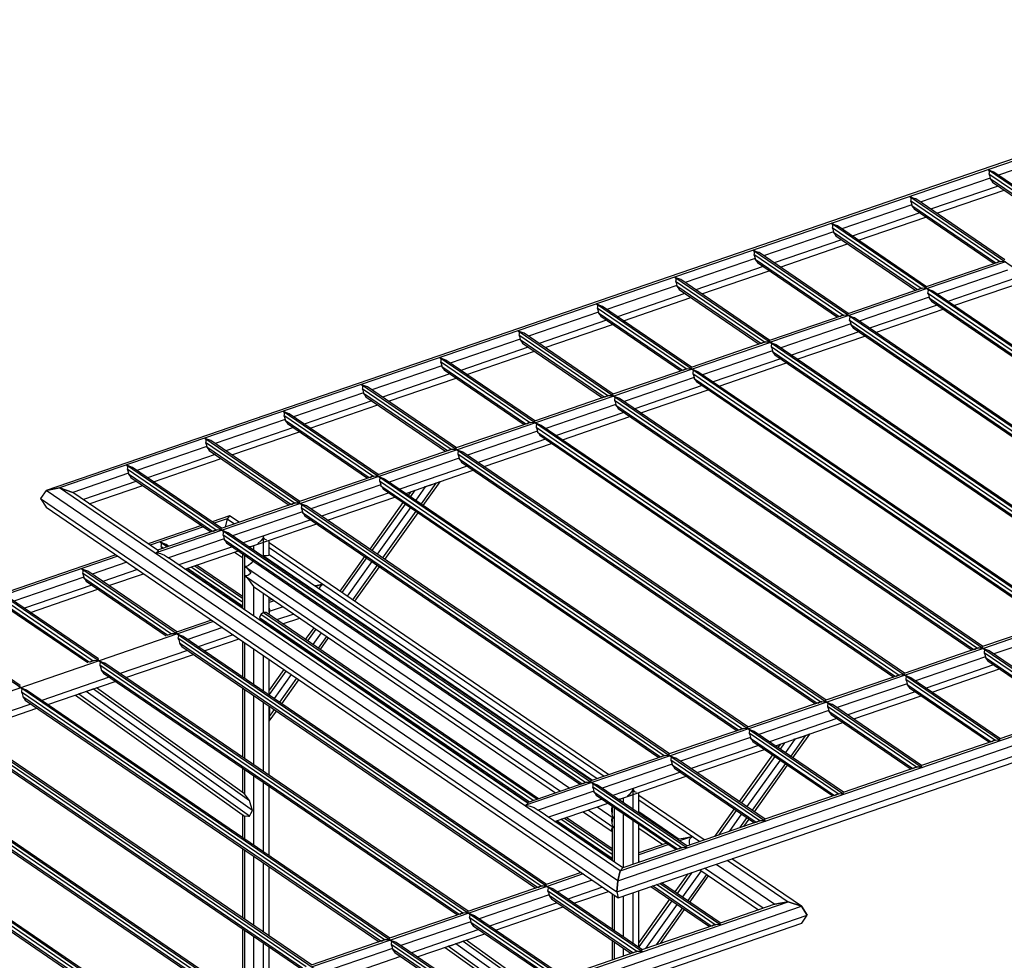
# Model space of a CAD drawing. Extents: x 343828 to 392391, y 90154 to 139469.
# Tile 3 of 27: x 370605 to 381454, y 100317 to 110675. Entities that reach past the tile are written whole.
import ezdxf

# ---------------------------------------------------------------- set-up
doc = ezdxf.new("R2010")
doc.units = 0
doc.header["$LTSCALE"] = 10
doc.header["$MEASUREMENT"] = 0
doc.layers.get('0').update_dxf_attribs({"linetype": 'CONTINUOUS'})
doc.layers.add('SECT-CUT', color=7, linetype='CONTINUOUS')

# ---------------------------------------------------------------- blocks, each defined once
blk = doc.blocks.new('A$C6fcd220c')
at = {"layer": 'SECT-CUT'}
for p, q in [((27767, 20520), (12635, 15337)), ((27740, 20488), (12782, 15364)), ((23899, 19071), (23129, 18808)), ((23036, 18776), (22266, 18512)), ((23015, 18869), (29194, 14652)), ((23037, 18857), (23015, 18869)), ((23015, 18869), (23025, 18853)), ((23025, 18829), (23022, 18821)), ((23022, 18821), (23029, 18803)), ((24003, 18152), (23022, 18821)), ((23025, 18853), (23025, 18829)), ((23029, 18803), (23036, 18776)), ((23036, 18776), (23037, 18768)), ((23070, 18844), (23037, 18857)), ((23080, 18841), (23070, 18844)), ((24061, 18172), (23080, 18841)), ((23127, 18688), (22382, 18433)), ((23037, 18768), (23051, 18750)), ((23962, 18137), (23037, 18768)), ((23051, 18750), (23063, 18732)), ((23063, 18732), (23944, 18130)), ((22152, 18573), (28331, 14356)), ((22174, 18561), (22152, 18573)), ((22152, 18573), (22162, 18558)), ((22162, 18558), (22162, 18533)), ((22207, 18549), (22174, 18561)), ((22449, 18388), (23193, 18643)), ((22173, 18480), (21403, 18216)), ((22162, 18533), (22159, 18526)), ((22159, 18526), (22166, 18508)), ((23140, 17856), (22159, 18526)), ((22166, 18508), (22173, 18480)), ((22173, 18480), (22174, 18472)), ((22174, 18472), (22188, 18454)), ((23099, 17841), (22174, 18472)), ((22188, 18454), (22200, 18436)), ((22217, 18546), (22207, 18549)), ((23198, 17876), (22217, 18546)), ((22264, 18392), (21519, 18137)), ((21586, 18092), (22330, 18347)), ((22200, 18436), (23081, 17835)), ((21289, 18278), (27468, 14061)), ((21311, 18266), (21289, 18278)), ((21289, 18278), (21299, 18262)), ((21299, 18238), (21296, 18230)), ((21296, 18230), (21303, 18212)), ((22277, 17561), (21296, 18230)), ((21299, 18262), (21299, 18238)), ((21344, 18253), (21311, 18266)), ((21354, 18250), (21344, 18253)), ((22335, 17580), (21354, 18250)), ((21310, 18185), (20540, 17921)), ((21303, 18212), (21310, 18185)), ((21310, 18185), (21311, 18177)), ((21311, 18177), (21325, 18159)), ((22236, 17546), (21311, 18177)), ((21325, 18159), (21337, 18141)), ((21337, 18141), (22218, 17539)), ((21401, 18097), (20656, 17842)), ((20723, 17796), (21467, 18052)), ((20426, 17982), (26605, 13765)), ((20448, 17970), (20426, 17982)), ((20426, 17982), (20436, 17966)), ((20436, 17942), (20433, 17935)), ((20433, 17935), (20440, 17916)), ((21414, 17265), (20433, 17935)), ((20436, 17966), (20436, 17942)), ((20440, 17916), (20447, 17889)), ((20481, 17958), (20448, 17970)), ((20491, 17955), (20481, 17958)), ((21472, 17285), (20491, 17955)), ((20447, 17889), (19677, 17625)), ((20538, 17801), (19793, 17546)), ((20447, 17889), (20448, 17881)), ((20448, 17881), (20462, 17863)), ((21373, 17250), (20448, 17881)), ((20462, 17863), (20474, 17845)), ((20474, 17845), (21355, 17244)), ((23151, 17859), (22332, 17578)), ((23205, 17854), (22342, 17559)), ((23106, 17844), (23125, 17853)), ((23110, 17845), (23127, 17854)), ((23125, 17853), (23140, 17856)), ((23139, 17855), (23138, 17856)), ((23140, 17856), (23150, 17859)), ((23150, 17859), (23183, 17861)), ((23183, 17861), (23205, 17854)), ((19563, 17686), (25742, 13470)), ((19585, 17675), (19563, 17686)), ((19563, 17686), (19573, 17671)), ((19860, 17501), (20604, 17756)), ((23227, 17761), (22457, 17497)), ((19584, 17594), (18814, 17330)), ((19573, 17647), (19570, 17639)), ((19570, 17639), (19577, 17621)), ((20551, 16969), (19570, 17639)), ((19573, 17671), (19573, 17647)), ((19577, 17621), (19584, 17594)), ((19584, 17594), (19585, 17585)), ((19618, 17662), (19585, 17675)), ((19585, 17585), (19599, 17568)), ((20510, 16954), (19585, 17585)), ((19628, 17659), (19618, 17662)), ((20609, 16989), (19628, 17659)), ((22331, 17569), (22332, 17579)), ((22332, 17579), (22335, 17580)), ((23318, 17673), (22573, 17418)), ((22639, 17373), (23384, 17628)), ((19675, 17506), (18930, 17250)), ((19599, 17568), (19611, 17549)), ((19611, 17549), (20492, 16948)), ((22288, 17563), (21469, 17283)), ((22342, 17559), (21479, 17263)), ((22243, 17548), (22262, 17558)), ((22247, 17549), (22264, 17558)), ((22262, 17558), (22277, 17561)), ((22276, 17559), (22275, 17560)), ((22277, 17561), (22287, 17563)), ((22287, 17563), (22320, 17566)), ((22320, 17566), (22342, 17559)), ((22342, 17559), (22331, 17569)), ((22365, 17547), (22342, 17559)), ((22342, 17559), (22353, 17543)), ((22342, 17559), (22342, 17559)), ((22342, 17559), (22342, 17559)), ((22352, 17519), (22349, 17511)), ((22349, 17511), (22357, 17493)), ((22349, 17511), (26350, 14781)), ((22353, 17543), (22352, 17519)), ((22357, 17493), (22364, 17466)), ((22398, 17534), (22365, 17547)), ((22407, 17531), (22398, 17534)), ((26408, 14801), (22407, 17531)), ((18700, 17391), (24879, 13174)), ((18722, 17379), (18700, 17391)), ((18700, 17391), (18711, 17375)), ((18711, 17375), (18710, 17351)), ((18755, 17366), (18722, 17379)), ((18765, 17363), (18755, 17366)), ((19746, 16694), (18765, 17363)), ((18997, 17205), (19741, 17460)), ((22364, 17466), (21594, 17202)), ((22455, 17378), (21710, 17122)), ((22364, 17466), (22365, 17458)), ((22365, 17458), (22378, 17440)), ((22365, 17458), (26309, 14766)), ((22378, 17440), (22391, 17422)), ((22391, 17422), (26291, 14760)), ((18721, 17298), (17951, 17034)), ((18710, 17351), (18707, 17344)), ((18707, 17344), (18715, 17325)), ((19688, 16674), (18707, 17344)), ((18715, 17325), (18721, 17298)), ((18721, 17298), (18722, 17290)), ((18722, 17290), (18736, 17272)), ((19647, 16659), (18722, 17290)), ((18736, 17272), (18748, 17254)), ((18748, 17254), (19629, 16653)), ((21425, 17268), (20606, 16987)), ((21479, 17263), (20616, 16968)), ((21380, 17252), (21399, 17262)), ((21384, 17254), (21401, 17262)), ((21399, 17262), (21414, 17265)), ((21413, 17264), (21412, 17265)), ((21414, 17265), (21424, 17268)), ((21424, 17268), (21457, 17270)), ((21457, 17270), (21479, 17263)), ((21468, 17274), (21469, 17283)), ((21479, 17263), (21468, 17274)), ((21469, 17283), (21472, 17285)), ((21502, 17251), (21479, 17263)), ((21479, 17263), (21490, 17247)), ((21479, 17263), (21479, 17263)), ((21479, 17263), (21479, 17263)), ((21535, 17239), (21502, 17251)), ((21776, 17077), (22521, 17332)), ((18812, 17210), (18067, 16955)), ((18134, 16910), (18878, 17165)), ((21501, 17170), (20731, 16906)), ((21489, 17223), (21486, 17216)), ((21486, 17216), (21494, 17197)), ((21486, 17216), (25487, 14486)), ((21490, 17247), (21489, 17223)), ((21494, 17197), (21501, 17170)), ((21501, 17170), (21502, 17162)), ((21502, 17162), (21515, 17144)), ((21502, 17162), (25446, 14471)), ((21515, 17144), (21528, 17126)), ((21544, 17236), (21535, 17239)), ((25545, 14506), (21544, 17236)), ((17837, 17095), (24016, 12878)), ((17859, 17084), (17837, 17095)), ((17837, 17095), (17848, 17080)), ((17847, 17055), (17844, 17048)), ((17844, 17048), (17852, 17030)), ((18825, 16378), (17844, 17048)), ((17848, 17080), (17847, 17055)), ((17892, 17071), (17859, 17084)), ((17902, 17068), (17892, 17071)), ((18883, 16398), (17902, 17068)), ((21592, 17082), (20847, 16827)), ((20913, 16782), (21658, 17037)), ((21528, 17126), (25428, 14464)), ((17858, 17002), (17088, 16739)), ((17852, 17030), (17858, 17002)), ((17858, 17002), (17859, 16994)), ((17859, 16994), (17873, 16976)), ((18784, 16363), (17859, 16994)), ((17873, 16976), (17885, 16958)), ((17885, 16958), (18766, 16357)), ((20562, 16972), (19743, 16692)), ((20616, 16967), (19753, 16672)), ((20517, 16957), (20536, 16967)), ((20521, 16958), (20538, 16967)), ((20536, 16967), (20551, 16969)), ((20550, 16968), (20549, 16969)), ((20551, 16969), (20561, 16972)), ((20561, 16972), (20594, 16974)), ((20594, 16974), (20616, 16967)), ((20605, 16978), (20606, 16988)), ((20616, 16968), (20605, 16978)), ((20606, 16988), (20609, 16989)), ((20639, 16956), (20616, 16968)), ((20616, 16968), (20616, 16968)), ((20616, 16967), (20616, 16968)), ((20616, 16967), (20627, 16952)), ((20626, 16927), (20623, 16920)), ((20627, 16952), (20626, 16927)), ((20672, 16943), (20639, 16956)), ((20681, 16940), (20672, 16943)), ((24682, 14210), (20681, 16940)), ((17949, 16914), (17204, 16659)), ((17271, 16614), (18016, 16869)), ((20638, 16874), (19868, 16611)), ((20623, 16920), (20631, 16902)), ((20623, 16920), (24624, 14190)), ((20631, 16902), (20638, 16874)), ((20638, 16874), (20639, 16866)), ((20639, 16866), (20652, 16848)), ((20639, 16866), (24583, 14175)), ((20652, 16848), (20665, 16830)), ((20665, 16830), (24565, 14169)), ((16974, 16800), (23153, 12583)), ((16996, 16788), (16974, 16800)), ((16974, 16800), (16985, 16784)), ((16984, 16760), (16981, 16752)), ((16981, 16752), (16989, 16734)), ((17962, 16083), (16981, 16752)), ((16985, 16784), (16984, 16760)), ((16989, 16734), (16995, 16707)), ((17029, 16775), (16996, 16788)), ((17039, 16772), (17029, 16775)), ((18020, 16103), (17039, 16772)), ((20729, 16786), (19984, 16531)), ((20050, 16486), (20795, 16741)), ((16995, 16707), (16225, 16443)), ((17086, 16619), (16341, 16364)), ((16995, 16707), (16996, 16699)), ((16996, 16699), (17010, 16681)), ((17921, 16068), (16996, 16699)), ((17010, 16681), (17022, 16663)), ((17022, 16663), (17903, 16062)), ((19699, 16677), (18880, 16396)), ((19753, 16672), (18890, 16376)), ((19654, 16661), (19673, 16671)), ((19658, 16663), (19675, 16671)), ((19673, 16671), (19688, 16674)), ((19687, 16673), (19686, 16673)), ((19688, 16674), (19698, 16676)), ((19698, 16676), (19731, 16679)), ((19731, 16679), (19753, 16672)), ((19742, 16683), (19743, 16692)), ((19753, 16672), (19742, 16683)), ((19743, 16692), (19746, 16694)), ((19776, 16660), (19753, 16672)), ((19753, 16672), (19764, 16656)), ((19753, 16672), (19753, 16672)), ((19753, 16672), (19753, 16672)), ((19763, 16632), (19760, 16625)), ((19760, 16625), (19768, 16606)), ((19760, 16625), (23761, 13895)), ((19764, 16656), (19763, 16632)), ((19768, 16606), (19775, 16579)), ((19809, 16647), (19776, 16660)), ((19818, 16644), (19809, 16647)), ((23819, 13914), (19818, 16644)), ((16111, 16504), (22290, 12287)), ((16133, 16492), (16111, 16504)), ((16111, 16504), (16122, 16489)), ((16166, 16480), (16133, 16492)), ((16408, 16319), (17153, 16574)), ((19775, 16579), (19005, 16315)), ((19866, 16491), (19121, 16236)), ((19775, 16579), (19776, 16571)), ((19776, 16571), (19789, 16553)), ((19776, 16571), (23720, 13880)), ((19789, 16553), (19802, 16535)), ((19802, 16535), (23702, 13873)), ((16132, 16411), (15362, 16147)), ((16121, 16464), (16118, 16457)), ((16118, 16457), (16126, 16439)), ((17099, 15787), (16118, 16457)), ((16122, 16489), (16121, 16464)), ((16126, 16439), (16132, 16411)), ((16132, 16411), (16133, 16403)), ((16133, 16403), (16147, 16385)), ((17058, 15772), (16133, 16403)), ((16147, 16385), (16159, 16367)), ((16176, 16477), (16166, 16480)), ((17157, 15807), (16176, 16477)), ((18835, 16381), (18868, 16383)), ((18868, 16383), (18890, 16376)), ((18879, 16387), (18880, 16396)), ((18890, 16376), (18879, 16387)), ((18880, 16396), (18883, 16398)), ((19187, 16191), (19932, 16446)), ((16223, 16323), (15479, 16068)), ((15545, 16023), (16290, 16278)), ((16159, 16367), (17040, 15766)), ((18836, 16381), (18017, 16101)), ((18890, 16376), (18027, 16081)), ((18912, 16283), (18142, 16020)), ((18791, 16366), (18810, 16375)), ((18795, 16367), (18812, 16376)), ((18810, 16375), (18825, 16378)), ((18824, 16377), (18823, 16378)), ((18825, 16378), (18835, 16381)), ((18913, 16364), (18890, 16376)), ((18890, 16376), (18901, 16360)), ((18890, 16376), (18890, 16376)), ((18890, 16376), (18890, 16376)), ((18900, 16336), (18897, 16329)), ((18897, 16329), (18905, 16311)), ((18897, 16329), (22898, 13599)), ((18901, 16360), (18900, 16336)), ((18905, 16311), (18912, 16283)), ((18912, 16283), (18913, 16275)), ((18946, 16352), (18913, 16364)), ((18913, 16275), (18927, 16257)), ((18913, 16275), (22857, 13584)), ((18955, 16349), (18946, 16352)), ((22956, 13619), (18955, 16349)), ((15248, 16209), (21427, 11992)), ((15270, 16197), (15248, 16209)), ((15248, 16209), (15259, 16193)), ((15258, 16169), (15255, 16161)), ((15259, 16193), (15258, 16169)), ((15303, 16184), (15270, 16197)), ((15313, 16181), (15303, 16184)), ((16294, 15511), (15313, 16181)), ((19003, 16195), (18258, 15940)), ((18927, 16257), (18939, 16239)), ((18935, 11038), (34068, 16220)), ((18939, 16239), (22839, 13578)), ((18961, 11147), (33920, 16270)), ((15269, 16116), (14499, 15852)), ((15255, 16161), (15263, 16143)), ((16236, 15492), (15255, 16161)), ((15263, 16143), (15269, 16116)), ((15269, 16116), (15270, 16108)), ((15270, 16108), (15284, 16090)), ((16195, 15477), (15270, 16108)), ((15284, 16090), (15296, 16072)), ((15296, 16072), (16177, 15470)), ((17973, 16085), (17154, 15805)), ((18027, 16081), (17164, 15785)), ((17928, 16070), (17947, 16080)), ((17932, 16071), (17949, 16080)), ((17947, 16080), (17962, 16083)), ((17961, 16081), (17960, 16082)), ((17962, 16083), (17972, 16085)), ((17972, 16085), (18005, 16088)), ((18005, 16088), (18027, 16081)), ((18016, 16092), (18017, 16101)), ((18027, 16081), (18016, 16092)), ((18017, 16101), (18020, 16103)), ((18050, 16069), (18027, 16081)), ((18027, 16081), (18038, 16065)), ((18027, 16081), (18027, 16081)), ((18027, 16081), (18027, 16081)), ((18038, 16065), (18037, 16041)), ((18083, 16056), (18050, 16069)), ((18324, 15895), (19069, 16150)), ((18925, 10915), (34130, 16123)), ((15360, 16028), (14616, 15773)), ((14682, 15727), (15427, 15983)), ((18049, 15988), (17279, 15724)), ((18037, 16041), (18034, 16033)), ((18034, 16033), (18042, 16015)), ((18034, 16033), (22035, 13303)), ((18042, 16015), (18049, 15988)), ((18049, 15988), (18050, 15980)), ((18050, 15980), (18064, 15962)), ((18050, 15980), (21994, 13288)), ((18064, 15962), (18076, 15944)), ((18092, 16053), (18083, 16056)), ((22093, 13323), (18092, 16053)), ((18938, 10851), (34070, 16034)), ((14385, 15913), (20564, 11696)), ((14407, 15901), (14385, 15913)), ((14385, 15913), (14396, 15897)), ((14395, 15873), (14392, 15866)), ((14392, 15866), (14400, 15847)), ((15373, 15196), (14392, 15866)), ((14396, 15897), (14395, 15873)), ((14400, 15847), (14406, 15820)), ((14440, 15889), (14407, 15901)), ((14450, 15886), (14440, 15889)), ((15431, 15216), (14450, 15886)), ((18140, 15900), (17395, 15645)), ((17461, 15599), (18206, 15855)), ((18076, 15944), (21976, 13282)), ((14406, 15820), (13636, 15556)), ((14497, 15732), (13753, 15477)), ((14406, 15820), (14407, 15812)), ((14407, 15812), (14421, 15794)), ((15332, 15181), (14407, 15812)), ((14421, 15794), (14433, 15776)), ((14433, 15776), (15314, 15175)), ((17110, 15790), (16291, 15509)), ((17164, 15785), (16301, 15490)), ((17065, 15775), (17084, 15784)), ((17069, 15776), (17086, 15785)), ((17084, 15784), (17099, 15787)), ((17098, 15786), (17097, 15787)), ((17099, 15787), (17109, 15790)), ((17109, 15790), (17142, 15792)), ((17142, 15792), (17164, 15785)), ((17153, 15796), (17154, 15805)), ((17164, 15785), (17153, 15796)), ((17154, 15805), (17157, 15807)), ((17187, 15773), (17164, 15785)), ((17164, 15785), (17175, 15769)), ((17164, 15785), (17164, 15785)), ((17164, 15785), (17164, 15785)), ((17174, 15745), (17171, 15738)), ((17171, 15738), (17179, 15719)), ((17171, 15738), (21172, 13008)), ((17175, 15769), (17174, 15745)), ((17220, 15761), (17187, 15773)), ((17229, 15758), (17220, 15761)), ((21230, 13028), (17229, 15758)), ((13819, 15432), (14564, 15687)), ((17186, 15692), (16416, 15428)), ((17179, 15719), (17186, 15692)), ((17186, 15692), (17187, 15684)), ((17187, 15684), (17201, 15666)), ((17187, 15684), (21131, 12993)), ((17201, 15666), (17213, 15648)), ((17213, 15648), (21113, 12987)), ((13543, 15525), (12930, 15314)), ((13522, 15617), (19701, 11401)), ((13544, 15606), (13522, 15617)), ((13522, 15617), (13533, 15602)), ((13532, 15578), (13529, 15570)), ((13529, 15570), (13537, 15552)), ((14510, 14900), (13529, 15570)), ((13533, 15602), (13532, 15578)), ((13537, 15552), (13543, 15525)), ((13543, 15525), (13544, 15517)), ((13577, 15593), (13544, 15606)), ((13544, 15517), (13558, 15499)), ((14469, 14885), (13544, 15517)), ((13587, 15590), (13577, 15593)), ((14568, 14920), (13587, 15590)), ((17277, 15604), (16532, 15349)), ((16598, 15304), (17343, 15559)), ((13634, 15437), (13046, 15235)), ((13558, 15499), (13570, 15480)), ((13570, 15480), (14451, 14879)), ((16247, 15494), (15428, 15214)), ((16301, 15490), (15438, 15194)), ((16202, 15479), (16221, 15489)), ((16206, 15480), (16223, 15489)), ((16221, 15489), (16236, 15492)), ((16235, 15490), (16234, 15491)), ((16236, 15492), (16246, 15494)), ((16246, 15494), (16279, 15497)), ((16279, 15497), (16301, 15490)), ((16290, 15501), (16291, 15510)), ((16301, 15490), (16290, 15501)), ((16291, 15510), (16294, 15511)), ((16324, 15478), (16301, 15490)), ((16301, 15490), (16312, 15474)), ((16301, 15490), (16301, 15490)), ((16301, 15490), (16301, 15490)), ((16311, 15450), (16308, 15442)), ((16308, 15442), (16316, 15424)), ((16308, 15442), (20309, 12712)), ((16312, 15474), (16311, 15450)), ((16316, 15424), (16323, 15397)), ((16357, 15465), (16324, 15478)), ((16366, 15462), (16357, 15465)), ((20367, 12732), (16366, 15462)), ((16929, 15416), (16767, 15189)), ((16792, 15172), (16978, 15433)), ((16929, 15416), (16866, 15392)), ((16923, 15415), (16922, 15413)), ((16953, 15422), (16929, 15416)), ((16941, 15419), (16965, 15429)), ((16978, 15433), (16953, 15422)), ((16965, 15429), (16964, 15429)), ((16978, 15433), (16973, 15432)), ((12635, 15337), (12575, 15249)), ((12635, 15337), (12575, 15249)), ((12782, 15364), (12635, 15337)), ((12635, 15337), (12782, 15364)), ((18935, 11038), (12635, 15337)), ((12930, 15314), (12782, 15364)), ((18961, 11147), (12782, 15364)), ((12782, 15364), (12930, 15314)), ((13863, 14678), (12930, 15314)), ((12930, 15314), (12930, 15314)), ((13112, 15190), (13701, 15391)), ((16323, 15397), (15553, 15133)), ((16414, 15309), (15669, 15054)), ((16323, 15397), (16324, 15389)), ((16324, 15389), (16338, 15371)), ((16324, 15389), (20268, 12697)), ((16338, 15371), (16350, 15353)), ((16350, 15353), (20250, 12691)), ((16654, 15323), (16626, 15285)), ((16700, 15339), (16650, 15269)), ((16813, 15376), (16708, 15229)), ((16813, 15376), (16800, 15373)), ((16814, 15377), (16809, 15376)), ((16866, 15392), (16813, 15376)), ((16879, 15397), (16814, 15377)), ((16818, 15379), (16817, 15378)), ((12575, 15249), (12637, 15151)), ((12575, 15249), (18925, 10915)), ((12575, 15249), (12637, 15151)), ((12575, 15249), (12575, 15249)), ((12575, 15249), (12575, 15249)), ((12575, 15249), (12575, 15249)), ((12575, 15249), (12575, 15249)), ((15384, 15199), (14565, 14918)), ((15438, 15194), (14575, 14899)), ((15339, 15183), (15358, 15193)), ((15343, 15185), (15360, 15194)), ((15358, 15193), (15373, 15196)), ((15372, 15195), (15371, 15196)), ((15373, 15196), (15383, 15199)), ((15383, 15199), (15416, 15201)), ((15416, 15201), (15438, 15194)), ((15427, 15205), (15428, 15214)), ((15438, 15194), (15427, 15205)), ((15428, 15214), (15431, 15216)), ((15461, 15182), (15438, 15194)), ((15438, 15194), (15449, 15178)), ((15438, 15194), (15438, 15194)), ((15438, 15194), (15438, 15194)), ((15735, 15008), (16480, 15263)), ((16568, 15203), (16202, 14690)), ((12637, 15151), (12637, 15151)), ((12637, 15151), (18938, 10851)), ((12637, 15151), (12637, 15151)), ((15460, 15101), (14690, 14837)), ((15448, 15154), (15445, 15147)), ((15445, 15147), (15453, 15128)), ((15445, 15147), (19446, 12417)), ((15449, 15178), (15448, 15154)), ((15453, 15128), (15460, 15101)), ((15460, 15101), (15461, 15093)), ((15494, 15170), (15461, 15182)), ((15461, 15093), (15475, 15075)), ((15461, 15093), (19405, 12402)), ((15504, 15167), (15494, 15170)), ((19504, 12437), (15504, 15167)), ((16592, 15187), (16225, 14674)), ((16650, 15148), (16284, 14634)), ((16709, 15108), (16342, 14594)), ((16367, 14577), (16734, 15091)), ((14658, 15057), (14466, 14990)), ((14631, 15024), (14488, 14975)), ((14631, 15024), (14609, 14933)), ((14631, 15024), (14609, 14933)), ((14658, 15057), (14631, 15024)), ((14658, 15056), (14631, 15024)), ((14631, 15024), (14712, 14969)), ((14658, 15056), (14658, 15057)), ((14762, 14986), (14658, 15056)), ((15551, 15013), (14806, 14758)), ((15475, 15075), (15487, 15057)), ((15487, 15057), (19387, 12396)), ((14347, 14950), (13759, 14749)), ((14370, 14935), (13782, 14733)), ((14575, 14899), (13836, 14645)), ((14521, 14903), (13863, 14678)), ((14476, 14888), (14495, 14898)), ((14480, 14889), (14497, 14898)), ((14495, 14898), (14510, 14900)), ((14509, 14899), (14508, 14900)), ((14510, 14900), (14520, 14903)), ((14520, 14903), (14553, 14905)), ((14553, 14905), (14575, 14899)), ((14564, 14909), (14565, 14919)), ((14575, 14899), (14564, 14909)), ((14565, 14919), (14568, 14920)), ((14598, 14887), (14575, 14899)), ((14575, 14899), (14586, 14883)), ((14575, 14899), (14575, 14899)), ((14575, 14899), (14575, 14899)), ((14586, 14883), (14585, 14858)), ((14631, 14874), (14598, 14887)), ((14641, 14871), (14631, 14874)), ((18641, 12141), (14641, 14871)), ((14872, 14713), (15617, 14968)), ((13914, 14759), (13892, 14770)), ((13892, 14770), (13902, 14755)), ((13892, 14770), (13972, 14715)), ((13902, 14755), (13902, 14731)), ((13947, 14746), (13914, 14759)), ((14597, 14805), (13984, 14595)), ((14585, 14858), (14582, 14851)), ((14582, 14851), (14590, 14833)), ((14582, 14851), (18583, 12121)), ((14590, 14833), (14597, 14805)), ((14597, 14805), (14598, 14797)), ((14598, 14797), (14612, 14779)), ((14598, 14797), (18542, 12106)), ((14612, 14779), (14624, 14761)), ((14624, 14761), (18524, 12100)), ((15003, 14780), (14968, 14753)), ((15025, 14806), (15003, 14780)), ((15032, 14833), (15025, 14806)), ((15031, 14835), (15032, 14833)), ((15032, 14833), (15033, 14836)), ((15032, 14618), (15032, 14835)), ((15036, 14810), (15032, 14833)), ((15048, 14795), (15036, 14810)), ((15068, 14788), (15048, 14795)), ((15094, 14788), (15093, 14788)), ((15094, 14627), (15094, 14788)), ((18835, 12206), (15094, 14759)), ((13856, 14654), (13836, 14645)), ((13836, 14645), (13864, 14648)), ((13867, 14662), (13856, 14654)), ((13863, 14678), (13870, 14670)), ((13864, 14648), (13898, 14641)), ((13870, 14670), (13867, 14662)), ((13902, 14731), (13899, 14723)), ((13899, 14723), (13906, 14705)), ((13899, 14723), (13931, 14701)), ((13906, 14705), (13909, 14694)), ((13957, 14743), (13947, 14746)), ((13989, 14721), (13957, 14743)), ((14688, 14717), (14100, 14516)), ((14166, 14471), (14754, 14672)), ((14711, 14657), (14799, 14597)), ((14899, 14719), (14878, 14715)), ((14901, 14720), (14881, 14716)), ((14920, 14728), (14899, 14719)), ((14923, 14730), (14920, 14728)), ((14920, 14728), (14920, 14680)), ((14920, 14728), (14920, 14728)), ((15094, 14708), (18785, 12189)), ((13405, 14627), (60, 10057)), ((13427, 14612), (207, 10084)), ((13526, 14545), (13143, 14414)), ((13898, 14641), (13939, 14623)), ((13939, 14623), (13984, 14595)), ((13984, 14595), (13984, 14595)), ((17936, 11898), (13984, 14595)), ((14799, 14642), (14799, 14039)), ((14823, 14625), (14823, 14022)), ((14916, 14562), (14892, 14531)), ((15032, 14618), (15022, 14611)), ((15055, 14617), (15032, 14618)), ((15032, 14618), (18656, 12145)), ((15073, 14618), (15055, 14617)), ((15086, 14621), (15073, 14618)), ((15094, 14627), (15086, 14621)), ((18706, 12162), (15094, 14627)), ((16144, 14609), (15872, 14228)), ((16167, 14593), (15896, 14212)), ((16225, 14553), (15954, 14172)), ((13029, 14475), (19208, 10258)), ((13051, 14463), (13029, 14475)), ((13029, 14475), (13039, 14459)), ((13039, 14435), (13036, 14428)), ((13039, 14459), (13039, 14435)), ((13084, 14450), (13051, 14463)), ((13094, 14447), (13084, 14450)), ((14075, 13778), (13094, 14447)), ((13642, 14465), (13259, 14334)), ((14174, 14474), (14799, 14047)), ((14192, 14480), (14799, 14065)), ((14234, 14494), (14799, 14109)), ((14276, 14508), (14799, 14151)), ((14799, 14168), (14292, 14514)), ((14823, 14504), (18405, 12059)), ((14823, 14504), (14823, 14504)), ((14843, 14499), (14823, 14504)), ((14823, 14504), (14843, 14487)), ((14866, 14509), (14843, 14499)), ((14843, 14487), (14866, 14461)), ((14892, 14531), (14866, 14509)), ((14866, 14461), (14891, 14426)), ((16284, 14513), (16012, 14132)), ((16037, 14116), (16309, 14496)), ((13050, 14382), (12280, 14118)), ((13036, 14428), (13044, 14409)), ((13036, 14428), (14017, 13758)), ((13044, 14409), (13050, 14382)), ((13050, 14382), (13051, 14374)), ((13051, 14374), (13065, 14356)), ((13051, 14374), (13976, 13743)), ((13065, 14356), (13077, 14338)), ((13077, 14338), (13958, 13737)), ((13326, 14289), (13708, 14420)), ((14823, 14399), (18304, 12024)), ((14823, 14399), (14823, 14399)), ((14823, 14399), (14843, 14383)), ((14843, 14395), (14823, 14399)), ((14866, 14404), (14843, 14395)), ((14843, 14383), (14866, 14356)), ((14891, 14426), (14866, 14404)), ((14866, 14356), (14892, 14321)), ((14892, 14321), (14920, 14278)), ((13141, 14294), (12396, 14039)), ((12463, 13994), (13207, 14249)), ((14920, 14278), (18250, 12006)), ((14920, 14278), (14920, 13956)), ((15622, 14289), (15595, 14285)), ((15684, 14305), (15606, 14278)), ((15657, 14297), (15622, 14289)), ((15652, 14246), (15653, 14268)), ((15653, 14268), (15665, 14291)), ((15684, 14305), (15657, 14297)), ((15665, 14291), (15684, 14305)), ((12166, 14179), (18345, 9962)), ((12173, 14132), (13154, 13462)), ((13212, 13482), (12231, 14152)), ((15032, 13992), (15032, 14202)), ((15094, 13996), (15094, 14159)), ((15127, 14137), (15094, 14126)), ((15150, 14122), (15094, 14103)), ((12188, 14078), (13113, 13447)), ((12214, 14042), (13095, 13441)), ((15094, 13996), (15090, 13970)), ((15094, 14039), (15097, 14022)), ((15094, 14036), (15097, 14021)), ((15095, 14002), (15094, 13996)), ((15248, 14055), (15095, 14002)), ((15097, 14022), (15095, 14002)), ((14459, 13908), (14072, 13776)), ((14481, 13893), (14082, 13756)), ((15000, 13971), (14986, 13938)), ((14986, 13938), (15000, 13910)), ((14986, 13938), (17962, 11907)), ((15007, 13974), (15000, 13971)), ((18004, 11922), (15000, 13971)), ((15000, 13910), (17944, 11901)), ((15032, 13992), (15007, 13974)), ((15055, 13991), (15032, 13992)), ((15032, 13992), (18045, 11936)), ((15032, 13880), (15032, 13888)), ((15059, 13991), (15055, 13991)), ((18062, 11942), (15059, 13991)), ((15364, 13975), (15176, 13911)), ((15242, 13866), (15430, 13930)), ((23771, 13897), (22953, 13617)), ((23826, 13893), (22963, 13597)), ((11303, 13884), (17482, 9667)), ((12349, 13187), (11368, 13856)), ((14579, 13826), (14197, 13695)), ((15052, 13875), (15046, 13871)), ((15058, 13870), (15050, 13868)), ((15054, 13865), (15055, 13865)), ((15055, 13865), (15073, 13857)), ((15073, 13857), (15081, 13847)), ((15116, 13822), (15124, 13825)), ((15584, 13825), (15492, 13696)), ((15608, 13809), (15515, 13680)), ((23848, 13800), (23078, 13536)), ((14082, 13756), (13219, 13460)), ((13983, 13745), (14002, 13755)), ((14028, 13760), (13987, 13747)), ((13987, 13747), (14004, 13755)), ((14002, 13755), (14017, 13758)), ((14015, 13757), (14016, 13757)), ((14017, 13758), (14027, 13760)), ((14027, 13760), (14060, 13763)), ((14060, 13763), (14082, 13756)), ((14071, 13767), (14072, 13776)), ((14082, 13756), (14071, 13767)), ((14072, 13776), (14075, 13778)), ((14105, 13744), (14082, 13756)), ((14082, 13756), (14093, 13740)), ((14082, 13756), (14082, 13756)), ((14092, 13716), (14089, 13709)), ((14089, 13709), (14097, 13690)), ((18090, 10978), (14089, 13709)), ((14093, 13740), (14092, 13716)), ((14097, 13690), (14104, 13663)), ((14138, 13731), (14105, 13744)), ((14147, 13728), (14138, 13731)), ((18148, 10998), (14147, 13728)), ((14696, 13746), (14313, 13615)), ((14379, 13570), (14762, 13701)), ((14799, 13676), (14799, 13284)), ((15666, 13769), (15573, 13640)), ((15724, 13729), (15632, 13600)), ((15657, 13583), (15749, 13712)), ((10440, 13588), (16619, 9371)), ((14195, 13575), (13450, 13320)), ((14104, 13663), (14105, 13655)), ((14105, 13655), (14118, 13637)), ((18049, 10963), (14105, 13655)), ((14118, 13637), (14131, 13619)), ((14131, 13619), (18031, 10957)), ((14823, 13659), (14823, 13267)), ((14920, 13593), (14920, 13201)), ((15433, 13614), (15429, 13609)), ((15457, 13598), (15453, 13593)), ((22908, 13602), (22090, 13321)), ((22963, 13597), (22100, 13302)), ((22864, 13586), (22883, 13596)), ((22868, 13588), (22885, 13596)), ((22883, 13596), (22898, 13599)), ((22896, 13599), (22897, 13598)), ((22898, 13599), (22907, 13602)), ((22907, 13602), (22940, 13604)), ((22940, 13604), (22963, 13597)), ((22952, 13608), (22953, 13617)), ((22952, 13608), (22963, 13597)), ((22953, 13617), (22956, 13619)), ((22963, 13597), (22962, 13597)), ((22962, 13597), (22962, 13597)), ((22985, 13585), (22963, 13597)), ((22963, 13597), (22974, 13581)), ((22974, 13581), (22973, 13557)), ((23018, 13573), (22985, 13585)), ((23028, 13570), (23018, 13573)), ((24009, 12900), (23028, 13570)), ((13219, 13460), (11493, 12869)), ((13120, 13450), (13139, 13459)), ((13165, 13465), (13124, 13451)), ((13124, 13451), (13141, 13460)), ((13139, 13459), (13154, 13462)), ((13152, 13462), (13153, 13461)), ((13154, 13462), (13164, 13465)), ((13164, 13465), (13197, 13467)), ((13197, 13467), (13219, 13460)), ((13208, 13471), (13209, 13480)), ((13219, 13460), (13208, 13471)), ((13209, 13480), (13212, 13482)), ((13242, 13448), (13219, 13460)), ((13219, 13460), (13230, 13444)), ((13219, 13460), (13219, 13460)), ((13219, 13460), (13219, 13460)), ((13219, 13460), (13219, 13460)), ((13516, 13275), (14261, 13530)), ((15032, 13125), (15032, 13517)), ((15094, 13082), (15094, 13474)), ((15515, 13558), (15511, 13553)), ((15574, 13518), (15570, 13513)), ((15595, 13496), (15599, 13501)), ((22985, 13504), (22215, 13240)), ((22973, 13557), (22970, 13550)), ((22970, 13550), (22978, 13531)), ((23951, 12880), (22970, 13550)), ((22978, 13531), (22985, 13504)), ((22985, 13504), (22985, 13496)), ((22985, 13496), (22999, 13478)), ((22985, 13496), (23910, 12865)), ((22999, 13478), (23011, 13460)), ((23011, 13460), (23892, 12859)), ((13229, 13420), (13226, 13413)), ((13226, 13413), (13234, 13395)), ((17227, 10683), (13226, 13413)), ((13230, 13444), (13229, 13420)), ((13234, 13395), (13241, 13367)), ((13241, 13367), (13242, 13359)), ((13275, 13436), (13242, 13448)), ((13242, 13359), (13255, 13341)), ((17186, 10668), (13242, 13359)), ((13284, 13433), (13275, 13436)), ((17285, 10703), (13284, 13433)), ((15255, 13364), (15094, 13139)), ((15279, 13348), (15094, 13090)), ((23076, 13416), (22331, 13161)), ((22397, 13116), (23142, 13371)), ((9577, 13293), (15756, 9076)), ((13332, 13279), (12587, 13024)), ((13255, 13341), (13268, 13323)), ((13268, 13323), (17168, 10662)), ((15337, 13309), (15149, 13045)), ((15395, 13269), (15207, 13005)), ((15232, 12988), (15420, 13252)), ((22045, 13306), (21227, 13026)), ((22100, 13301), (21237, 13006)), ((22001, 13291), (22020, 13301)), ((22005, 13292), (22022, 13301)), ((22020, 13301), (22035, 13303)), ((22033, 13303), (22034, 13302)), ((22035, 13303), (22044, 13306)), ((22044, 13306), (22077, 13308)), ((22077, 13308), (22100, 13301)), ((22089, 13312), (22090, 13322)), ((22089, 13312), (22100, 13302)), ((22090, 13322), (22093, 13323)), ((22100, 13302), (22099, 13302)), ((22099, 13302), (22099, 13302)), ((22122, 13290), (22100, 13302)), ((22100, 13301), (22111, 13286)), ((22110, 13261), (22107, 13254)), ((22107, 13254), (22115, 13236)), ((23088, 12585), (22107, 13254)), ((22111, 13286), (22110, 13261)), ((22115, 13236), (22122, 13208)), ((22155, 13277), (22122, 13290)), ((22165, 13274), (22155, 13277)), ((23146, 12605), (22165, 13274)), ((12334, 13172), (12356, 13165)), ((12345, 13176), (12346, 13185)), ((12356, 13165), (12345, 13176)), ((12346, 13185), (12349, 13187)), ((12379, 13153), (12356, 13165)), ((12356, 13165), (12367, 13149)), ((12356, 13165), (12356, 13165)), ((12356, 13165), (12356, 13165)), ((12356, 13165), (12356, 13165)), ((12367, 13149), (12366, 13125)), ((12412, 13140), (12379, 13153)), ((12421, 13137), (12412, 13140)), ((16422, 10407), (12421, 13137)), ((12653, 12979), (13398, 13234)), ((13122, 13137), (13077, 13123)), ((13152, 13149), (13110, 13133)), ((13159, 13151), (13122, 13137)), ((13152, 13149), (13151, 13150)), ((13153, 13150), (13152, 13149)), ((13163, 13154), (13159, 13151)), ((13159, 13151), (14878, 11922)), ((14823, 11997), (13192, 13164)), ((14799, 13163), (14799, 12399)), ((14823, 13146), (14823, 12383)), ((22122, 13208), (21352, 12945)), ((22122, 13208), (22123, 13200)), ((22123, 13200), (22136, 13182)), ((22123, 13200), (23047, 12570)), ((22136, 13182), (22148, 13164)), ((22148, 13164), (23029, 12564)), ((12366, 13125), (12363, 13117)), ((12363, 13117), (12371, 13099)), ((16364, 10387), (12363, 13117)), ((12371, 13099), (12378, 13072)), ((12378, 13072), (12379, 13064)), ((12379, 13064), (12393, 13046)), ((16323, 10372), (12379, 13064)), ((12393, 13046), (12405, 13028)), ((12405, 13028), (16305, 10366)), ((12960, 13084), (14823, 11751)), ((12995, 13095), (12989, 13094)), ((13036, 13107), (12995, 13095)), ((14878, 11748), (12995, 13095)), ((13001, 13098), (12999, 13097)), ((13000, 13098), (13001, 13098)), ((13047, 13111), (13001, 13098)), ((13077, 13123), (13036, 13107)), ((13077, 13123), (13076, 13124)), ((14911, 11811), (13077, 13123)), ((14920, 13080), (14920, 12317)), ((21226, 13017), (21227, 13026)), ((21227, 13026), (21230, 13028)), ((22213, 13120), (21468, 12865)), ((21534, 12820), (22279, 13075)), ((8714, 12997), (14893, 8780)), ((12469, 12984), (11724, 12729)), ((11790, 12683), (12535, 12939)), ((15032, 12240), (15032, 13004)), ((15094, 12198), (15094, 12961)), ((15094, 12961), (15096, 12901)), ((15095, 12961), (15097, 12915)), ((15149, 12924), (15095, 12848)), ((15097, 12915), (15095, 12848)), ((21182, 13011), (20364, 12730)), ((21237, 13006), (20374, 12710)), ((21259, 12913), (20489, 12649)), ((21138, 12995), (21157, 13005)), ((21142, 12997), (21159, 13005)), ((21157, 13005), (21172, 13008)), ((21170, 13007), (21171, 13007)), ((21172, 13008), (21182, 13010)), ((21182, 13010), (21214, 13013)), ((21214, 13013), (21237, 13006)), ((21226, 13017), (21237, 13006)), ((21237, 13006), (21236, 13006)), ((21236, 13006), (21236, 13006)), ((21259, 12994), (21237, 13006)), ((21237, 13006), (21248, 12990)), ((21247, 12966), (21244, 12959)), ((21244, 12959), (21252, 12940)), ((22225, 12289), (21244, 12959)), ((21248, 12990), (21247, 12966)), ((21252, 12940), (21259, 12913)), ((21292, 12981), (21259, 12994)), ((21259, 12913), (21260, 12905)), ((21302, 12978), (21292, 12981)), ((22283, 12309), (21302, 12978)), ((15501, 10092), (11500, 12822)), ((15559, 10112), (11558, 12842)), ((15095, 12856), (15094, 12854)), ((15096, 12835), (15094, 12811)), ((15095, 12796), (15174, 12907)), ((15095, 12848), (15097, 12823)), ((15097, 12823), (15095, 12796)), ((21350, 12825), (20605, 12570)), ((21260, 12905), (21273, 12887)), ((21260, 12905), (22184, 12274)), ((21273, 12887), (21285, 12869)), ((21285, 12869), (22166, 12268)), ((23962, 12883), (23143, 12603)), ((15460, 10077), (11516, 12768)), ((11542, 12732), (15442, 10071)), ((15094, 12798), (15095, 12796)), ((20319, 12715), (19501, 12435)), ((20374, 12710), (19511, 12415)), ((20275, 12700), (20294, 12709)), ((20279, 12701), (20296, 12710)), ((20294, 12709), (20309, 12712)), ((20307, 12712), (20308, 12711)), ((20309, 12712), (20319, 12715)), ((20319, 12715), (20351, 12717)), ((20351, 12717), (20374, 12710)), ((20363, 12721), (20364, 12730)), ((20363, 12721), (20374, 12710)), ((20364, 12730), (20367, 12732)), ((20374, 12711), (20373, 12711)), ((20373, 12711), (20373, 12711)), ((20396, 12698), (20374, 12710)), ((20374, 12710), (20385, 12694)), ((20385, 12694), (20384, 12670)), ((20429, 12686), (20396, 12698)), ((20671, 12525), (21416, 12780)), ((20396, 12617), (19626, 12354)), ((20384, 12670), (20381, 12663)), ((20381, 12663), (20389, 12645)), ((21362, 11994), (20381, 12663)), ((20389, 12645), (20396, 12617)), ((20396, 12617), (20397, 12609)), ((20397, 12609), (20410, 12591)), ((20397, 12609), (21321, 11979)), ((20410, 12591), (20422, 12573)), ((20439, 12683), (20429, 12686)), ((21420, 12013), (20439, 12683)), ((20886, 12597), (20781, 12450)), ((21001, 12636), (20840, 12410)), ((20864, 12393), (21050, 12653)), ((20886, 12597), (20872, 12593)), ((20887, 12598), (20881, 12597)), ((20939, 12613), (20886, 12597)), ((20951, 12618), (20887, 12598)), ((20891, 12600), (20890, 12599)), ((21001, 12636), (20939, 12613)), ((20996, 12636), (20994, 12634)), ((21026, 12643), (21001, 12636)), ((21014, 12640), (21038, 12650)), ((21050, 12653), (21026, 12643)), ((21038, 12650), (21036, 12650)), ((21050, 12653), (21046, 12653)), ((23099, 12587), (22280, 12307)), ((23088, 12585), (23098, 12587)), ((23098, 12587), (23131, 12590)), ((23131, 12590), (23153, 12583)), ((23142, 12594), (23143, 12603)), ((23153, 12583), (23142, 12594)), ((23143, 12603), (23146, 12605)), ((14638, 9796), (10637, 12526)), ((14696, 9816), (10695, 12546)), ((20487, 12529), (19742, 12274)), ((19808, 12229), (20553, 12484)), ((20422, 12573), (21303, 11972)), ((20726, 12544), (20699, 12505)), ((20773, 12559), (20723, 12489)), ((23054, 12572), (23073, 12582)), ((23058, 12573), (23075, 12582)), ((23073, 12582), (23088, 12585)), ((23086, 12584), (23087, 12583)), ((14597, 9781), (10653, 12473)), ((10679, 12437), (14579, 9775)), ((19456, 12419), (18638, 12139)), ((19511, 12415), (18648, 12119)), ((19412, 12404), (19431, 12414)), ((19416, 12405), (19433, 12414)), ((19431, 12414), (19446, 12417)), ((19444, 12416), (19445, 12415)), ((19446, 12417), (19456, 12419)), ((19456, 12419), (19488, 12422)), ((19488, 12422), (19511, 12415)), ((19500, 12426), (19501, 12435)), ((19500, 12426), (19511, 12415)), ((19501, 12435), (19504, 12437)), ((19511, 12415), (19510, 12415)), ((19510, 12415), (19510, 12415)), ((19533, 12403), (19511, 12415)), ((19511, 12415), (19522, 12399)), ((19521, 12375), (19518, 12367)), ((19522, 12399), (19521, 12375)), ((19566, 12390), (19533, 12403)), ((19576, 12387), (19566, 12390)), ((20557, 11718), (19576, 12387)), ((20641, 12424), (20274, 11911)), ((20665, 12408), (20298, 11895)), ((20723, 12368), (20356, 11855)), ((14799, 12278), (14799, 12014)), ((14823, 12262), (14823, 11996)), ((19533, 12322), (18763, 12058)), ((19518, 12367), (19526, 12349)), ((20499, 11698), (19518, 12367)), ((19526, 12349), (19533, 12322)), ((19533, 12322), (19534, 12314)), ((19534, 12314), (19547, 12296)), ((19534, 12314), (20458, 11683)), ((19547, 12296), (19559, 12278)), ((19559, 12278), (20440, 11677)), ((20781, 12328), (20415, 11815)), ((20440, 11798), (20806, 12311)), ((22236, 12292), (21417, 12011)), ((22191, 12277), (22210, 12286)), ((22195, 12278), (22212, 12287)), ((22210, 12286), (22225, 12289)), ((22223, 12289), (22224, 12288)), ((22225, 12289), (22235, 12292)), ((22235, 12292), (22268, 12294)), ((22268, 12294), (22290, 12287)), ((22279, 12298), (22280, 12307)), ((22290, 12287), (22279, 12298)), ((22280, 12307), (22283, 12309)), ((13775, 9501), (9774, 12231)), ((13734, 9486), (9790, 12177)), ((13833, 9521), (9832, 12251)), ((14920, 12196), (14920, 11432)), ((19624, 12234), (18879, 11979)), ((18945, 11933), (19690, 12189)), ((9816, 12141), (13716, 9479)), ((15032, 11356), (15032, 12119)), ((15094, 11313), (15094, 12077)), ((18648, 12119), (17909, 11866)), ((18593, 12124), (17935, 11898)), ((18549, 12109), (18568, 12118)), ((18553, 12110), (18570, 12119)), ((18568, 12118), (18583, 12121)), ((18581, 12121), (18582, 12120)), ((18583, 12121), (18593, 12124)), ((18593, 12124), (18625, 12126)), ((18625, 12126), (18648, 12119)), ((18637, 12130), (18638, 12139)), ((18637, 12130), (18648, 12119)), ((18638, 12139), (18641, 12141)), ((18648, 12120), (18647, 12120)), ((18647, 12120), (18647, 12119)), ((18670, 12107), (18648, 12119)), ((18648, 12119), (18659, 12103)), ((18658, 12079), (18655, 12072)), ((18655, 12072), (18663, 12053)), ((19636, 11402), (18655, 12072)), ((18659, 12103), (18658, 12079)), ((18663, 12053), (18670, 12026)), ((18703, 12095), (18670, 12107)), ((18713, 12092), (18703, 12095)), ((19694, 11422), (18713, 12092)), ((19097, 12027), (19104, 12053)), ((19104, 12053), (19103, 12056)), ((19103, 12056), (19105, 12056)), ((19106, 12057), (19105, 12056)), ((19105, 11824), (19105, 12056)), ((19106, 12054), (19106, 12057)), ((19110, 12031), (19106, 12054)), ((14823, 11996), (14823, 11997)), ((14843, 11968), (14823, 11996)), ((14866, 11937), (14843, 11968)), ((14878, 11922), (14866, 11937)), ((18670, 12026), (18056, 11816)), ((18761, 11938), (18173, 11737)), ((18670, 12026), (18671, 12018)), ((18671, 12018), (18684, 12000)), ((18671, 12018), (19595, 11387)), ((18684, 12000), (18697, 11982)), ((18697, 11982), (19577, 11381)), ((18972, 11939), (18951, 11935)), ((18974, 11940), (18954, 11936)), ((18993, 11949), (18972, 11939)), ((18995, 11951), (18993, 11949)), ((18993, 11949), (18993, 11901)), ((18993, 11949), (18993, 11949)), ((19040, 11974), (19075, 12000)), ((19075, 12000), (19097, 12027)), ((19122, 12016), (19110, 12031)), ((19141, 12009), (19122, 12016)), ((19167, 12009), (19166, 12009)), ((19167, 11782), (19167, 12009)), ((19888, 11488), (19167, 11979)), ((21373, 11996), (20554, 11716)), ((21328, 11981), (21347, 11991)), ((21332, 11982), (21349, 11991)), ((21347, 11991), (21362, 11994)), ((21360, 11993), (21361, 11992)), ((21362, 11994), (21372, 11996)), ((21372, 11996), (21405, 11999)), ((21405, 11999), (21427, 11992)), ((21416, 12002), (21417, 12012)), ((21427, 11992), (21416, 12002)), ((21417, 12012), (21420, 12013)), ((14892, 11871), (14878, 11922)), ((14911, 11811), (14892, 11871)), ((17928, 11874), (17909, 11866)), ((17909, 11866), (17936, 11869)), ((17940, 11883), (17928, 11874)), ((17936, 11898), (17942, 11891)), ((17936, 11869), (17971, 11861)), ((17942, 11891), (17940, 11883)), ((17971, 11861), (18012, 11844)), ((18012, 11844), (18056, 11816)), ((18239, 11692), (18827, 11893)), ((18709, 11852), (18896, 11724)), ((18869, 11817), (18872, 11863)), ((18870, 11815), (18872, 11862)), ((18872, 11862), (18872, 11784)), ((18896, 11846), (18896, 11243)), ((19167, 11928), (19838, 11471)), ((20216, 11829), (20000, 11526)), ((14799, 11768), (14799, 11515)), ((14823, 11751), (14843, 11753)), ((14823, 11751), (14823, 11751)), ((14823, 11751), (14823, 11498)), ((14843, 11753), (14866, 11751)), ((14866, 11751), (14878, 11748)), ((14878, 11748), (14892, 11779)), ((14892, 11779), (14911, 11811)), ((18989, 11180), (18056, 11816)), ((18348, 11729), (18872, 11372)), ((18872, 11389), (18365, 11735)), ((18553, 11799), (18872, 11581)), ((18607, 11818), (18896, 11620)), ((18873, 11774), (18869, 11817)), ((18869, 11711), (18873, 11726)), ((18872, 11722), (18872, 11682)), ((18882, 11743), (18873, 11774)), ((18873, 11726), (18882, 11731)), ((18896, 11724), (18882, 11743)), ((18882, 11731), (18896, 11724)), ((18993, 11780), (18993, 11181)), ((19167, 11801), (19610, 11498)), ((20240, 11813), (20046, 11542)), ((20298, 11774), (20161, 11581)), ((20357, 11734), (20276, 11621)), ((20554, 11716), (20557, 11718)), ((18247, 11694), (18872, 11268)), ((18265, 11700), (18872, 11286)), ((18872, 11329), (18307, 11715)), ((18870, 11710), (18870, 11713)), ((18873, 11669), (18870, 11712)), ((18872, 11691), (18870, 11712)), ((18870, 11606), (18873, 11621)), ((18872, 11686), (18871, 11690)), ((18872, 11690), (18872, 11691)), ((18872, 11686), (18872, 11686)), ((18872, 11686), (18872, 11686)), ((18872, 11617), (18872, 11259)), ((18882, 11638), (18873, 11669)), ((18873, 11621), (18882, 11626)), ((18896, 11620), (18882, 11638)), ((18882, 11626), (18896, 11620)), ((18896, 11620), (18896, 11620)), ((18896, 11620), (18896, 11620)), ((18896, 11620), (18896, 11620)), ((19105, 11220), (19105, 11703)), ((19167, 11241), (19167, 11661)), ((19167, 11616), (19430, 11437)), ((20510, 11701), (19691, 11420)), ((20325, 11637), (20382, 11717)), ((20465, 11685), (20484, 11695)), ((20469, 11687), (20486, 11696)), ((20484, 11695), (20499, 11698)), ((20497, 11698), (20498, 11697)), ((20499, 11698), (20509, 11701)), ((20509, 11701), (20542, 11703)), ((20542, 11703), (20564, 11696)), ((20553, 11707), (20554, 11716)), ((20564, 11696), (20553, 11707)), ((18872, 11587), (18870, 11608)), ((18872, 11581), (18870, 11606)), ((19655, 11504), (19610, 11498)), ((19757, 11525), (19615, 11477)), ((19695, 11510), (19655, 11504)), ((19730, 11517), (19695, 11510)), ((19726, 11489), (19737, 11512)), ((19757, 11525), (19730, 11517)), ((19737, 11512), (19757, 11525)), ((14799, 11394), (14799, 10630)), ((19647, 11405), (18989, 11180)), ((19474, 11452), (19167, 11347)), ((19496, 11436), (19167, 11323)), ((19610, 11498), (19592, 11492)), ((19602, 11390), (19621, 11400)), ((19606, 11391), (19623, 11400)), ((19610, 11498), (19610, 11498)), ((19621, 11400), (19636, 11402)), ((19634, 11402), (19635, 11401)), ((19636, 11402), (19646, 11405)), ((19646, 11405), (19679, 11407)), ((19679, 11407), (19701, 11401)), ((19690, 11411), (19691, 11421)), ((19701, 11401), (19690, 11411)), ((19691, 11421), (19694, 11422)), ((19724, 11456), (19726, 11489)), ((19728, 11433), (19724, 11456)), ((14823, 11377), (14823, 10614)), ((14920, 11311), (14920, 10548)), ((15032, 10471), (15032, 11235)), ((15094, 10429), (15094, 11192)), ((18989, 11180), (18961, 11147)), ((18961, 11147), (18989, 11180)), ((19167, 11259), (19170, 11243)), ((19167, 11257), (19169, 11242)), ((19170, 11243), (19170, 11242)), ((20537, 10736), (19891, 11178)), ((20017, 11221), (20664, 10780)), ((20141, 11264), (20811, 10807)), ((20959, 10757), (20191, 11281)), ((18531, 11129), (18145, 10996)), ((18554, 11113), (18155, 10977)), ((18935, 11038), (18961, 11147)), ((18961, 11147), (18935, 11038)), ((19706, 11115), (19564, 10916)), ((19752, 11131), (19588, 10900)), ((19852, 11149), (19646, 10861)), ((19911, 11109), (19705, 10821)), ((19729, 10804), (19935, 11092)), ((19837, 11159), (20484, 10718)), ((18100, 10981), (17282, 10701)), ((18155, 10977), (17292, 10681)), ((18056, 10966), (18075, 10976)), ((18060, 10967), (18077, 10976)), ((18075, 10976), (18090, 10978)), ((18089, 10977), (18088, 10978)), ((18090, 10978), (18099, 10981)), ((18099, 10981), (18132, 10983)), ((18132, 10983), (18155, 10977)), ((18144, 10987), (18145, 10997)), ((18144, 10987), (18155, 10977)), ((18145, 10997), (18148, 10998)), ((18155, 10977), (18154, 10977)), ((18154, 10977), (18154, 10977)), ((18177, 10965), (18155, 10977)), ((18155, 10977), (18166, 10961)), ((18166, 10961), (18165, 10937)), ((18210, 10952), (18177, 10965)), ((18652, 11046), (18270, 10915)), ((18768, 10967), (18386, 10836)), ((18925, 10915), (18935, 11038)), ((18935, 11038), (18925, 10915)), ((19300, 10976), (19947, 10534)), ((19965, 10540), (19318, 10982)), ((20006, 10555), (19360, 10996)), ((19401, 11010), (20071, 10554)), ((20064, 10575), (19418, 11016)), ((18177, 10883), (17407, 10620)), ((18165, 10937), (18162, 10929)), ((18162, 10929), (18170, 10911)), ((19143, 10260), (18162, 10929)), ((18170, 10911), (18177, 10883)), ((18177, 10883), (18177, 10876)), ((18177, 10876), (18191, 10858)), ((19102, 10245), (18177, 10876)), ((18191, 10858), (18203, 10839)), ((18220, 10949), (18210, 10952)), ((19201, 10280), (18220, 10949)), ((18452, 10791), (18834, 10922)), ((18872, 10896), (18872, 10504)), ((18896, 10880), (18896, 10488)), ((18925, 10915), (18938, 10851)), ((18925, 10915), (18938, 10851)), ((18993, 10870), (18993, 10422)), ((19105, 10345), (19105, 10909)), ((19167, 10303), (19167, 10930)), ((6360, 5757), (20959, 10757)), ((6387, 5867), (20811, 10807)), ((18268, 10796), (17523, 10540)), ((17589, 10495), (18334, 10750)), ((18203, 10839), (19084, 10239)), ((19506, 10835), (19167, 10360)), ((19530, 10819), (19167, 10311)), ((19588, 10779), (19240, 10292)), ((20664, 10780), (20061, 10573)), ((20811, 10807), (20664, 10780)), ((20664, 10780), (20811, 10807)), ((20664, 10780), (20664, 10780)), ((20811, 10807), (20959, 10757)), ((20959, 10757), (20811, 10807)), ((20959, 10757), (21021, 10659)), ((21021, 10659), (20959, 10757)), ((6350, 5635), (21021, 10659)), ((17237, 10686), (16419, 10405)), ((17292, 10681), (16429, 10386)), ((17193, 10670), (17212, 10680)), ((17197, 10672), (17214, 10680)), ((17212, 10680), (17227, 10683)), ((17226, 10682), (17225, 10683)), ((17227, 10683), (17236, 10686)), ((17236, 10686), (17269, 10688)), ((17269, 10688), (17292, 10681)), ((17281, 10692), (17282, 10701)), ((17281, 10692), (17292, 10681)), ((17282, 10701), (17285, 10703)), ((17292, 10681), (17291, 10681)), ((17291, 10681), (17291, 10681)), ((17314, 10669), (17292, 10681)), ((17292, 10681), (17303, 10665)), ((17302, 10641), (17299, 10634)), ((17299, 10634), (17307, 10615)), ((18280, 9964), (17299, 10634)), ((17303, 10665), (17302, 10641)), ((17347, 10657), (17314, 10669)), ((17357, 10654), (17347, 10657)), ((18338, 9984), (17357, 10654)), ((19647, 10739), (19356, 10332)), ((19404, 10348), (19671, 10722)), ((20961, 10571), (21021, 10659)), ((20961, 10571), (21021, 10659)), ((20971, 10738), (20971, 10738)), ((6363, 5571), (20961, 10571)), ((17314, 10588), (16544, 10324)), ((17307, 10615), (17314, 10588)), ((17314, 10588), (17314, 10580)), ((17314, 10580), (17328, 10562)), ((18239, 9949), (17314, 10580)), ((17328, 10562), (17340, 10544)), ((17340, 10544), (18221, 9943)), ((20017, 10558), (19198, 10278)), ((19972, 10543), (19991, 10553)), ((19976, 10544), (19993, 10553)), ((19991, 10553), (20006, 10555)), ((20005, 10554), (20004, 10555)), ((20006, 10555), (20016, 10558)), ((20016, 10558), (20049, 10560)), ((20049, 10560), (20071, 10554)), ((20060, 10564), (20061, 10574)), ((20071, 10554), (20060, 10564)), ((20061, 10574), (20064, 10575)), ((14799, 10509), (14799, 9851)), ((14823, 10493), (14823, 9859)), ((14920, 10427), (14920, 9892)), ((17405, 10500), (16660, 10245)), ((16726, 10200), (17471, 10455)), ((15032, 9930), (15032, 10350)), ((15094, 9952), (15094, 10308)), ((16374, 10390), (15556, 10110)), ((16429, 10385), (15566, 10090)), ((16330, 10375), (16349, 10384)), ((16334, 10376), (16351, 10385)), ((16349, 10384), (16364, 10387)), ((16363, 10386), (16362, 10387)), ((16364, 10387), (16373, 10390)), ((16373, 10390), (16406, 10392)), ((16406, 10392), (16429, 10385)), ((16418, 10396), (16419, 10406)), ((16418, 10396), (16429, 10386)), ((16419, 10406), (16422, 10407)), ((16429, 10386), (16428, 10386)), ((16428, 10386), (16428, 10386)), ((16451, 10374), (16429, 10386)), ((16429, 10385), (16440, 10370)), ((16439, 10345), (16436, 10338)), ((16436, 10338), (16444, 10320)), ((17417, 9669), (16436, 10338)), ((16440, 10370), (16439, 10345)), ((16444, 10320), (16451, 10292)), ((16484, 10361), (16451, 10374)), ((16494, 10358), (16484, 10361)), ((17475, 9689), (16494, 10358)), ((17068, 10315), (17062, 10315)), ((17108, 10327), (17068, 10315)), ((17793, 9797), (17068, 10315)), ((17074, 10318), (17071, 10318)), ((17073, 10319), (17073, 10318)), ((17120, 10332), (17074, 10318)), ((17150, 10344), (17108, 10327)), ((17150, 10343), (17148, 10344)), ((17195, 10357), (17150, 10344)), ((17875, 9825), (17150, 10344)), ((17225, 10370), (17182, 10353)), ((17232, 10372), (17195, 10357)), ((17225, 10370), (17224, 10370)), ((17226, 10371), (17225, 10370)), ((17235, 10374), (17232, 10372)), ((17232, 10372), (17958, 9853)), ((17991, 9865), (17265, 10384)), ((18872, 10383), (18872, 10166)), ((18896, 10367), (18896, 10174)), ((16451, 10292), (15681, 10029)), ((16542, 10204), (15797, 9949)), ((16451, 10292), (16451, 10284)), ((16451, 10284), (16465, 10266)), ((17376, 9654), (16451, 10284)), ((16465, 10266), (16477, 10248)), ((16477, 10248), (17358, 9647)), ((17032, 10305), (17759, 9785)), ((19154, 10263), (18335, 9982)), ((18993, 10301), (18993, 10207)), ((19109, 10247), (19128, 10257)), ((19113, 10249), (19130, 10257)), ((19128, 10257), (19143, 10260)), ((19142, 10259), (19141, 10259)), ((19143, 10260), (19153, 10262)), ((19153, 10262), (19186, 10265)), ((19186, 10265), (19208, 10258)), ((19197, 10269), (19198, 10278)), ((19208, 10258), (19197, 10269)), ((19198, 10278), (19201, 10280))]:
    blk.add_line(p, q, dxfattribs=at)

msp = doc.modelspace()

# ---------------------------------------------------------------- block references
msp.add_blockref('A$C6fcd220c', (358260.4, 90154.4))

doc.saveas('drawing.dxf')
